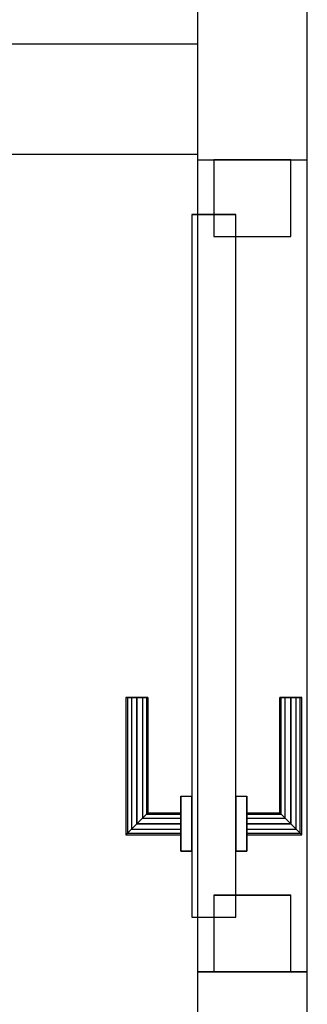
# Model space of a CAD drawing. Header units: metres. Extents: x 397.7 to 427.5, y 12.7 to 28.4.
# Tile 99 of 133: x 408.725 to 408.987, y 25.959 to 26.856. Entities that reach past the tile are written whole.
import ezdxf

# ---------------------------------------------------------------- set-up
doc = ezdxf.new("R2010")
doc.units = ezdxf.units.M
doc.layers.add('01_CARPINTERIA', color=5, linetype='Continuous', lineweight=25, true_color=0x0000ff)
for name, color, linetype, lineweight in [('A-GENM-____-OTLN', 7, 'Continuous', 18), ('A-WALL-____-MCUT', 7, 'Continuous', 25), ('A-WALL-____-OTLN', 7, 'Continuous', 25)]:
    doc.layers.add(name, color=color, linetype=linetype, lineweight=lineweight)

# ---------------------------------------------------------------- blocks, each defined once
blk = doc.blocks.new('Family - Evans P3-156149-06_ELEC_P3')
at = {"layer": 'A-WALL-____-MCUT', "color": 253, "true_color": 0xaaaaaa}
for p, q in [((1.34774, 0.1), (0, 0.1)), ((0, 0.1), (0, 0)), ((1.34774, 0), (1.34774, 0.1)), ((0, 0), (1.34774, 0))]:
    blk.add_line(p, q, dxfattribs=at)
at = {"layer": 'A-WALL-____-OTLN', "color": 253, "true_color": 0xaaaaaa}
for p, q in [((1.34774, 0.1), (0, 0.1)), ((0, 0.1), (0, 0)), ((1.34774, 0), (1.34774, 0.1)), ((0, 0), (1.34774, 0))]:
    blk.add_line(p, q, dxfattribs=at)
at = {"layer": 'A-WALL-____-OTLN', "color": 253, "lineweight": 18, "true_color": 0xaaaaaa}
blk.add_line((-0.0488, 0), (1.34774, 0), dxfattribs=at)
blk = doc.blocks.new('Family - LONDR55-XX_ZZ-ARQ-CAA-M3D-Londres55-156624-06_ELEC_P3')
at = {"layer": '01_CARPINTERIA', "color": 161, "true_color": 0xaaaaff}
for p, q in [((0.12634, 0.14866), (0.125, 0.15)), ((0.125, 0.15), (0.125, 0.1)), ((0.125, 0.15), (0.12634, 0.14866)), ((0.25, 0.15), (0.125, 0.15)), ((0.13, 0.145), (0.12634, 0.14866)), ((0.12634, 0.14866), (0.12634, 0.1)), ((0.12634, 0.14866), (0.12634, 0.1)), ((0.12634, 0.14866), (0.13, 0.145)), ((0.25, 0.14866), (0.12634, 0.14866)), ((0.25, 0.14866), (0.12634, 0.14866)), ((0.135, 0.14), (0.13, 0.145)), ((0.13, 0.145), (0.13, 0.1)), ((0.13, 0.145), (0.13, 0.1)), ((0.13, 0.145), (0.135, 0.14)), ((0.25, 0.145), (0.13, 0.145)), ((0.25, 0.145), (0.13, 0.145)), ((0.25, 0.14866), (0.25, 0.15)), ((0.25, 0.15), (0.25, 0.14866)), ((0.25, 0.145), (0.25, 0.14866)), ((0.25, 0.14866), (0.25, 0.145)), ((0.25, 0.145), (0.25, 0.14)), ((0.25, 0.14), (0.25, 0.145)), ((0.135, 0.1), (0.135, 0.14)), ((0.135, 0.14), (0.135, 0.1)), ((0.135, 0.14), (0.14, 0.135)), ((0.14, 0.135), (0.135, 0.14)), ((0.135, 0.14), (0.25, 0.14)), ((0.25, 0.14), (0.135, 0.14)), ((0.14, 0.135), (0.14, 0.1)), ((0.14, 0.135), (0.14366, 0.13134)), ((0.14366, 0.13134), (0.14, 0.135)), ((0.14, 0.135), (0.14, 0.1)), ((0.25, 0.135), (0.14, 0.135)), ((0.25, 0.135), (0.14, 0.135)), ((0.25, 0.14), (0.25, 0.135)), ((0.25, 0.135), (0.25, 0.14)), ((0.25, 0.135), (0.25, 0.13134)), ((0.25, 0.13134), (0.25, 0.135)), ((0.14366, 0.13134), (0.14366, 0.1)), ((0.14366, 0.13134), (0.145, 0.13)), ((0.145, 0.13), (0.14366, 0.13134)), ((0.14366, 0.13134), (0.14366, 0.1)), ((0.25, 0.13134), (0.14366, 0.13134)), ((0.25, 0.13134), (0.14366, 0.13134)), ((0.145, 0.13), (0.145, 0.1)), ((0.25, 0.13), (0.145, 0.13)), ((0.25, 0.13134), (0.25, 0.13)), ((0.25, 0.13), (0.25, 0.13134)), ((0.16, 0.1), (0.11, 0.1)), ((0.11, 0.1), (0.16, 0.1)), ((0.11, 0.1), (0.11, 0.09)), ((0.11, 0.09), (0.11, 0.1)), ((0.12634, 0.1), (0.125, 0.1)), ((0.125, 0.1), (0.12634, 0.1)), ((0.13, 0.1), (0.12634, 0.1)), ((0.12634, 0.1), (0.13, 0.1)), ((0.135, 0.1), (0.13, 0.1)), ((0.13, 0.1), (0.135, 0.1)), ((0.14, 0.1), (0.135, 0.1)), ((0.135, 0.1), (0.14, 0.1)), ((0.14, 0.1), (0.14366, 0.1)), ((0.14366, 0.1), (0.14, 0.1)), ((0.14366, 0.1), (0.145, 0.1)), ((0.145, 0.1), (0.14366, 0.1)), ((0.16, 0.1), (0.16, 0.09)), ((0.16, 0.1), (0.16, 0.09)), ((0.69, 0.09), (0.05, 0.09)), ((0.05, 0.09), (0.05, 0.05)), ((0.69, 0.09), (0.05, 0.09)), ((0.05, 0.09), (0.05, 0.05)), ((0.16, 0.09), (0.11, 0.09)), ((0.11, 0.09), (0.16, 0.09)), ((0.69, 0.05), (0.69, 0.09)), ((0.69, 0.09), (0.69, 0.05)), ((0.07, 0.07), (0, 0.07)), ((0, 0.07), (0, 0)), ((0.07, 0.07), (0, 0.07)), ((0, 0.07), (0, 0)), ((0.07, 0), (0.07, 0.07)), ((0.07, 0.07), (0.07, 0)), ((0.74, 0.07), (0.67, 0.07)), ((0.67, 0.07), (0.67, 0)), ((0.74, 0.07), (0.67, 0.07)), ((0.67, 0.07), (0.67, 0)), ((0.74, 0), (0.74, 0.07)), ((0.74, 0.07), (0.74, 0)), ((0.05, 0.05), (0.69, 0.05)), ((0.05, 0.05), (0.69, 0.05)), ((0.11, 0.05), (0.16, 0.05)), ((0.16, 0.05), (0.11, 0.05)), ((0.11, 0.05), (0.11, 0.04)), ((0.11, 0.04), (0.11, 0.05)), ((0.16, 0.05), (0.16, 0.04)), ((0.16, 0.05), (0.16, 0.04)), ((0.11, 0.04), (0.16, 0.04)), ((0.16, 0.04), (0.11, 0.04)), ((0.12634, 0.04), (0.125, 0.04)), ((0.125, 0.04), (0.12634, 0.04)), ((0.125, 0.04), (0.125, -0.01)), ((0.13, 0.04), (0.12634, 0.04)), ((0.12634, 0.04), (0.13, 0.04)), ((0.12634, 0.04), (0.12634, -0.00866)), ((0.12634, 0.04), (0.12634, -0.00866)), ((0.13, 0.04), (0.135, 0.04)), ((0.135, 0.04), (0.13, 0.04)), ((0.13, 0.04), (0.13, -0.005)), ((0.13, 0.04), (0.13, -0.005)), ((0.135, 0.04), (0.14, 0.04)), ((0.14, 0.04), (0.135, 0.04)), ((0.135, 0), (0.135, 0.04)), ((0.135, 0.04), (0.135, 0)), ((0.14, 0.04), (0.14366, 0.04)), ((0.14366, 0.04), (0.14, 0.04)), ((0.14, 0.04), (0.14, 0.005)), ((0.14, 0.04), (0.14, 0.005)), ((0.14366, 0.04), (0.145, 0.04)), ((0.145, 0.04), (0.14366, 0.04)), ((0.14366, 0.04), (0.14366, 0.00866)), ((0.14366, 0.04), (0.14366, 0.00866)), ((0.145, 0.04), (0.145, 0.01)), ((0.145, 0.01), (0.14366, 0.00866)), ((0.14366, 0.00866), (0.145, 0.01)), ((0.145, 0.01), (0.25, 0.01)), ((0.25, 0.00866), (0.25, 0.01)), ((0.25, 0.01), (0.25, 0.00866)), ((0, 0), (0.07, 0)), ((0, 0), (0.07, 0)), ((0.13, -0.005), (0.135, 0)), ((0.135, 0), (0.13, -0.005)), ((0.14, 0.005), (0.135, 0)), ((0.135, 0), (0.14, 0.005)), ((0.25, 0), (0.135, 0)), ((0.135, 0), (0.25, 0)), ((0.14366, 0.00866), (0.14, 0.005)), ((0.14, 0.005), (0.14366, 0.00866)), ((0.14, 0.005), (0.25, 0.005)), ((0.14, 0.005), (0.25, 0.005)), ((0.14366, 0.00866), (0.25, 0.00866)), ((0.14366, 0.00866), (0.25, 0.00866)), ((0.25, 0.005), (0.25, 0.00866)), ((0.25, 0.00866), (0.25, 0.005)), ((0.25, 0.005), (0.25, 0)), ((0.25, 0), (0.25, 0.005)), ((0.25, 0), (0.25, -0.005)), ((0.25, -0.005), (0.25, 0)), ((0.67, 0), (0.74, 0)), ((0.67, 0), (0.74, 0)), ((0.125, -0.01), (0.12634, -0.00866)), ((0.12634, -0.00866), (0.125, -0.01)), ((0.12634, -0.00866), (0.13, -0.005)), ((0.13, -0.005), (0.12634, -0.00866)), ((0.12634, -0.00866), (0.25, -0.00866)), ((0.12634, -0.00866), (0.25, -0.00866)), ((0.13, -0.005), (0.25, -0.005)), ((0.13, -0.005), (0.25, -0.005)), ((0.25, -0.005), (0.25, -0.00866)), ((0.25, -0.00866), (0.25, -0.005)), ((0.25, -0.00866), (0.25, -0.01)), ((0.25, -0.01), (0.25, -0.00866)), ((0.125, -0.01), (0.25, -0.01))]:
    blk.add_line(p, q, dxfattribs=at)
blk = doc.blocks.new('Family - Porta P3-156625-06_ELEC_P3')
blk.add_blockref('Family - LONDR55-XX_ZZ-ARQ-CAA-M3D-Londres55-156624-06_ELEC_P3', (0, 0))
blk = doc.blocks.new('Family - Evans P3-156775-06_ELEC_P3')
at = {"layer": 'A-WALL-____-MCUT', "color": 253, "true_color": 0xaaaaaa}
for p, q in [((0.05897, 0.1), (0, 0.1)), ((0, 0.1), (0, 0)), ((0.05897, 0), (0.05897, 0.1)), ((0.79897, 0.1), (0.79897, 0)), ((0.94897, 0.1), (0.79897, 0.1)), ((0.94897, 0), (0.94897, 0.1)), ((0, 0), (0.05897, 0)), ((0.79897, 0), (0.94897, 0))]:
    blk.add_line(p, q, dxfattribs=at)
at = {"layer": 'A-WALL-____-OTLN', "color": 253, "true_color": 0xaaaaaa}
for p, q in [((0.94897, 0.1), (0, 0.1)), ((0, 0.1), (0, 0)), ((0.79897, 0.1), (0.05897, 0.1)), ((0.05897, 0.1), (0.05897, 0)), ((0.79897, 0.1), (0.79897, 0)), ((0.94897, 0), (0.94897, 0.1)), ((0, 0), (0.94897, 0)), ((0.05897, 0), (0.79897, 0))]:
    blk.add_line(p, q, dxfattribs=at)
at = {"layer": 'A-WALL-____-OTLN', "color": 253, "lineweight": 18, "true_color": 0xaaaaaa}
blk.add_line((0, 0), (1.72, 0), dxfattribs=at)
blk = doc.blocks.new('Family - Vano porta P3-156779-06_ELEC_P3')
at = {"layer": 'A-GENM-____-OTLN', "color": 253, "true_color": 0xaaaaaa}
for p, q in [((408.98698, 26.72843), (408.88698, 26.72843)), ((408.88698, 26.72843), (408.88698, 25.98843)), ((408.98698, 26.72843), (408.88698, 26.72843)), ((408.88698, 25.98843), (408.88698, 26.72843)), ((408.98698, 25.98843), (408.98698, 26.72843)), ((408.98698, 26.72843), (408.98698, 25.98843)), ((408.88698, 25.98843), (408.98698, 25.98843)), ((408.98698, 25.98843), (408.88698, 25.98843))]:
    blk.add_line(p, q, dxfattribs=at)
blk = doc.blocks.new('LONDR55-XX_ZZ-ARQ-CAA-M3D-Londres55_ifc-1-06_ELEC_P3')
at = {"layer": '01_CARPINTERIA', "color": 253, "lineweight": 18, "true_color": 0xaaaaaa, "rotation": 90}
blk.add_blockref('Family - Porta P3-156625-06_ELEC_P3', (408.97198, 25.98843), dxfattribs=at)
at = {"layer": 'A-GENM-____-OTLN', "color": 253, "lineweight": 18, "true_color": 0xaaaaaa}
blk.add_blockref('Family - Vano porta P3-156779-06_ELEC_P3', (0, 0), dxfattribs=at)
at = {"layer": 'A-WALL-____-OTLN', "color": 253, "lineweight": 18, "true_color": 0xaaaaaa, "rotation": 90}
blk.add_blockref('Family - Evans P3-156775-06_ELEC_P3', (408.98698, 25.92946), dxfattribs=at)
at = {"layer": 'A-WALL-____-OTLN', "color": 253, "lineweight": 18, "true_color": 0xaaaaaa}
blk.add_blockref('Family - Evans P3-156149-06_ELEC_P3', (407.53973, 26.73354), dxfattribs=at)

msp = doc.modelspace()

# ---------------------------------------------------------------- block references
at = {"lineweight": 5}
msp.add_blockref('LONDR55-XX_ZZ-ARQ-CAA-M3D-Londres55_ifc-1-06_ELEC_P3', (0, 0), dxfattribs=at)

doc.saveas('drawing.dxf')
